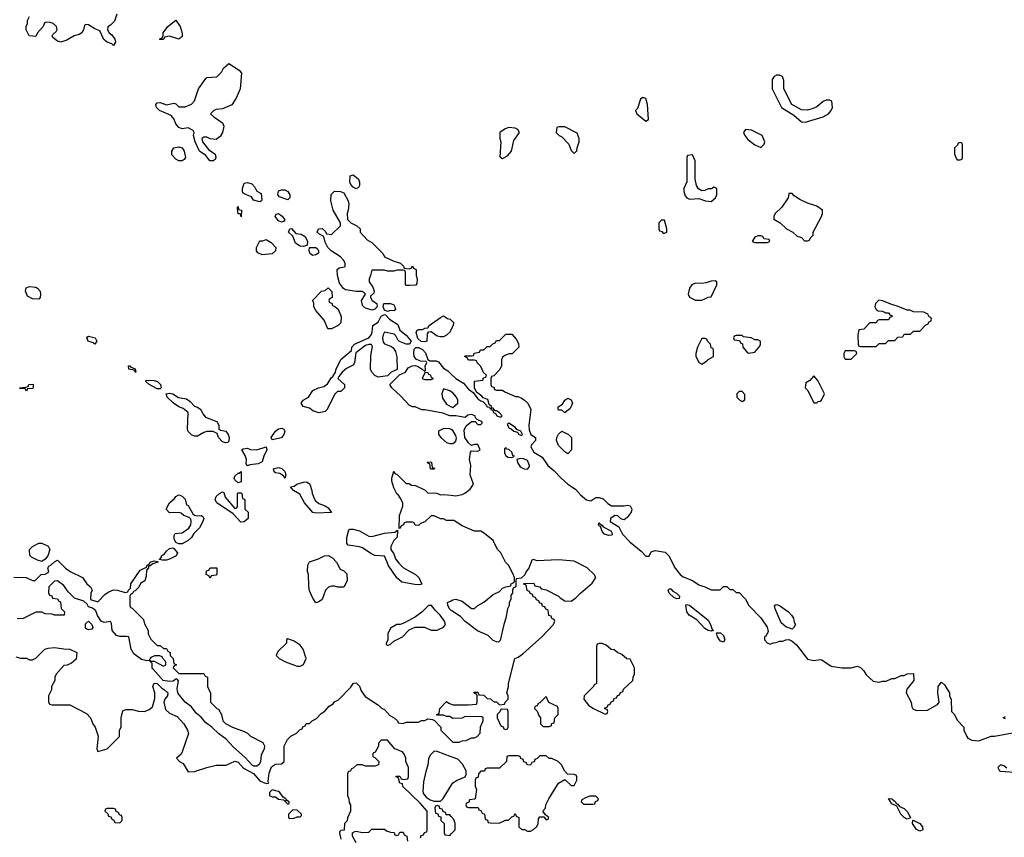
# Model space of a CAD drawing. Header units: inches. Extents: x 2701622 to 2964296, y 496201 to 720542.
# Tile 137 of 256: x 2777227 to 2783554, y 673842 to 679094. Entities that reach past the tile are written whole.
import ezdxf

# ---------------------------------------------------------------- set-up
doc = ezdxf.new("R2010")
doc.units = ezdxf.units.IN
doc.header["$MEASUREMENT"] = 0
doc.layers.add('C7677', color=7, linetype='Continuous')
doc.layers.add('C7687', color=7, linetype='Continuous')

msp = doc.modelspace()

# ---------------------------------------------------------------- linework, layer by layer
at = {"layer": 'C7677', "color": 4}
for points, elevation in [([(2777851.3, 679130), (2777835.3, 679084.7), (2777810, 679058), (2777792.7, 679047.3), (2777792, 679030), (2777802, 679010), (2777818, 678998), (2777838, 678970), (2777842, 678950), (2777830, 678929), (2777819, 678939), (2777789.5, 678949.5), (2777766.8, 678966.8), (2777742, 679022), (2777710, 679035.3), (2777670, 679061.2), (2777650, 679064), (2777642.5, 679057.5), (2777638, 679030), (2777627.3, 679010), (2777610, 678999.6), (2777576, 678990), (2777530, 678962), (2777490.7, 678949.3), (2777470, 678955.3), (2777440.2, 678980.2), (2777435.3, 678990), (2777440.2, 678999.8), (2777462, 679018), (2777468.4, 679031.6), (2777464, 679050), (2777442, 679070), (2777423.5, 679076.5), (2777401, 679079), (2777385.4, 679074.6), (2777378, 679050), (2777342, 679010), (2777330, 678986), (2777288, 678990), (2777268, 679030), (2777268, 679050), (2777278, 679070), (2777278, 679090), (2777290, 679114)], 8), ([(2780000, 677106), (2779992, 677090), (2779970, 677068), (2779950, 677058), (2779930, 677058), (2779910, 677062), (2779870, 677088), (2779852.7, 677087.3), (2779844.7, 677075.3), (2779842, 677030), (2779830, 677024), (2779806.3, 677026.3), (2779786.3, 677046.3), (2779775.3, 677084.7), (2779781.2, 677098.8), (2779790, 677104.7), (2779815.3, 677104.7), (2779830, 677112), (2779850, 677114), (2779858, 677130), (2779930, 677182), (2779949.1, 677190.9), (2779974.8, 677174.8), (2779994, 677170), (2780000, 677164)], 8), ([(2780000, 676549.1), (2779990, 676549.2), (2779945.6, 676565.6), (2779830, 676588), (2779810, 676588), (2779767.3, 676607.3), (2779750, 676608), (2779730, 676618), (2779676.5, 676676.5), (2779618, 676730), (2779606, 676750), (2779667.3, 676812.7), (2779706, 676830), (2779723.1, 676856.9), (2779748.4, 676871.6), (2779770, 676872), (2779790, 676864.7), (2779812, 676852), (2779830, 676834), (2779835.3, 676844.7), (2779833.2, 676870), (2779842, 676890), (2779838, 676898), (2779801.5, 676901.5), (2779774.5, 676914.5), (2779762.7, 676930), (2779759.5, 676950), (2779762.5, 676977.5), (2779772.5, 676987.5), (2779790, 676988.2), (2779815.3, 676975.3), (2779834.7, 676954.7), (2779850.5, 676910.5), (2779863.4, 676903.4), (2779902.8, 676902.8), (2779917.3, 676897.3), (2779950, 676856.3), (2779978, 676838), (2780000, 676817)], 8), ([(2780000, 676703.2), (2779990, 676709.6), (2779950, 676722), (2779940.5, 676690), (2779943.4, 676663.4), (2779970, 676624.7), (2780000, 676607.7)], 8), ([(2780000, 676460.7), (2779990, 676465.1), (2779952.3, 676467.7), (2779917.3, 676450), (2779918, 676430), (2779932.4, 676410), (2779970, 676379), (2779990, 676371.6), (2780000, 676371.7)], 12), ([(2780000, 675877), (2779970, 675878), (2779950, 675888), (2779930, 675888), (2779890, 675906), (2779870, 675906), (2779830, 675868), (2779802, 675858), (2779790, 675846), (2779767.3, 675847.3), (2779762, 675862), (2779750, 675866), (2779710, 675866), (2779698, 675862), (2779694, 675850), (2779678, 675842), (2779672.7, 675827.3), (2779666, 675826), (2779668.4, 675908.4), (2779688.7, 675970), (2779688.4, 675988.4), (2779676.4, 676016.4), (2779660.4, 676040.4), (2779650, 676048), (2779630, 676086), (2779618, 676130), (2779618, 676150), (2779630, 676194), (2779638, 676178), (2779652.7, 676172.7), (2779710, 676114), (2779730, 676114), (2779743.6, 676103.6), (2779770, 676102), (2779831.6, 676071.6), (2779850, 676054), (2779907.3, 676052.7), (2779930, 676042), (2779950, 676044.7), (2780000, 676039.3)], 8), ([(2777190, 675514), (2777268.4, 675511.6), (2777310, 675492), (2777327.3, 675492.7), (2777366, 675530), (2777390, 675531.3), (2777410, 675542), (2777414, 675550), (2777408.7, 675570), (2777415.3, 675584.7), (2777430, 675592), (2777450, 675612), (2777470, 675622), (2777522, 675570), (2777552, 675550), (2777631.3, 675510), (2777658, 675470), (2777682, 675450), (2777692, 675430), (2777684.7, 675410), (2777682, 675370), (2777730, 675354), (2777776.4, 675403.6), (2777800.2, 675419.8), (2777829, 675431), (2777854, 675430), (2777906, 675414), (2777922, 675418), (2777926, 675430), (2777938, 675442), (2777942, 675470), (2778002, 675558), (2778042, 675578), (2778046, 675590), (2778062, 675598), (2778066, 675610), (2778090, 675618), (2778114, 675614), (2778114, 675610), (2778082, 675598), (2778066, 675586), (2778054, 675586), (2778054, 675574), (2778042, 675558), (2778039.8, 675520.2), (2778030.9, 675489.1), (2778005.4, 675474.6), (2777990, 675446), (2777970, 675426), (2777958, 675422), (2777952.7, 675407.3), (2777938, 675402), (2777934, 675390), (2777934, 675330), (2777938, 675318), (2777950, 675314), (2778022, 675242), (2778030, 675214), (2778052, 675170), (2778052, 675150), (2778070, 675114), (2778110, 675074), (2778130, 675074), (2778150, 675054), (2778170, 675054), (2778178, 675038), (2778194, 675030), (2778194, 675010), (2778214, 674990), (2778218, 674958), (2778234, 674950), (2778218, 674942), (2778214, 674930), (2778250, 674894), (2778410, 674894), (2778418, 674878), (2778434, 674870), (2778434, 674810), (2778452.7, 674767.3), (2778454, 674710), (2778494, 674670), (2778504.7, 674664.7), (2778524.7, 674630), (2778532, 674590), (2778550, 674572), (2778594, 674550), (2778670, 674522), (2778690.9, 674510.9), (2778710, 674492), (2778790, 674451.3), (2778801, 674430), (2778798, 674410), (2778778, 674370), (2778774.8, 674330), (2778766.8, 674310), (2778750, 674298), (2778730, 674299.3), (2778723.9, 674303.9), (2778675.1, 674355.1), (2778600.5, 674420.5), (2778553.1, 674473.1), (2778505.6, 674505.6), (2778461.2, 674550), (2778420.5, 674580.5), (2778393.3, 674613.3), (2778360.1, 674640.1), (2778330, 674679.3), (2778289.5, 674709.5), (2778246, 674766), (2778240.2, 674780.2), (2778238, 674798), (2778247.3, 674847.3), (2778238, 674858), (2778230, 674858), (2778214, 674846), (2778190, 674842), (2778149.3, 674849.3), (2778083.2, 674923.2), (2778079, 674930), (2778078, 674958), (2778058, 674978), (2778044.7, 674975.3), (2778010, 674984), (2777961.3, 675021.3), (2777943.7, 675050), (2777928.9, 675128.9), (2777912.7, 675132.7), (2777870, 675131.8), (2777850, 675138), (2777822, 675170), (2777816, 675216), (2777810, 675228), (2777770, 675222.7), (2777749.5, 675229.5), (2777726.6, 675266.6), (2777716.5, 675296.5), (2777694.6, 675314.6), (2777670, 675322), (2777659.5, 675339.5), (2777638.4, 675358.4), (2777578.9, 675378.9), (2777539.3, 675419.3), (2777510, 675459), (2777470, 675489), (2777450, 675488), (2777414, 675450), (2777412.7, 675412.7), (2777418, 675398), (2777432.7, 675392.7), (2777438, 675378), (2777470, 675374), (2777478, 675358), (2777490, 675354), (2777492.7, 675312.7), (2777514, 675290), (2777512, 675268), (2777450, 675268), (2777436.4, 675276.4), (2777390, 675278), (2777370, 675288), (2777330, 675288), (2777250, 675248), (2777210, 675246)], 8), ([(2780000, 675299.8), (2779990, 675306.6), (2779977.2, 675330), (2779975.3, 675350), (2780000, 675362)], 8), ([(2777202, 675002), (2777232.7, 674992.7), (2777270, 674992), (2777290, 674982), (2777310, 674982), (2777330, 674992), (2777388, 675050), (2777410, 675058), (2777450, 675062), (2777510, 675052), (2777548.4, 675051.6), (2777594, 675030), (2777590, 674986), (2777559.6, 674960.4), (2777531.6, 674948.4), (2777510, 674946), (2777462, 674890), (2777452, 674870), (2777452, 674850), (2777432, 674810), (2777432, 674790), (2777412, 674750), (2777412.7, 674712.7), (2777418, 674698), (2777432.7, 674692.7), (2777550, 674694), (2777656.9, 674636.9), (2777682, 674610), (2777698, 674570), (2777711.3, 674550), (2777731.1, 674491.1), (2777722, 674410), (2777730, 674394), (2777790, 674411.3), (2777868, 674490), (2777868, 674530), (2777878, 674550), (2777878, 674610), (2777890, 674654), (2777910, 674662), (2777950, 674662), (2777990, 674651.3), (2778030, 674651), (2778058, 674662), (2778079.3, 674680.7), (2778094.6, 674734.6), (2778095.3, 674770), (2778082, 674810), (2778090, 674832), (2778110.9, 674830.9), (2778139.8, 674799.8), (2778158, 674790), (2778178, 674770), (2778176, 674750), (2778158.8, 674730), (2778154, 674710), (2778163.4, 674663.4), (2778190, 674638.8), (2778238.8, 674618.8), (2778282, 674570), (2778304.7, 674530), (2778311.1, 674508.9), (2778272, 674390), (2778263.6, 674376.4), (2778234, 674350), (2778254, 674330), (2778276.9, 674316.9), (2778310, 674262), (2778350, 674264.7), (2778429.1, 674290.9), (2778490, 674304.7), (2778554.6, 674305.4), (2778610, 674331.3), (2778630, 674324.7), (2778665.5, 674285.5), (2778730, 674251), (2778770, 674204.9), (2778810, 674186.8), (2778826, 674190), (2778823.1, 674203.1), (2778830, 674254), (2778844.7, 674295.3), (2778870, 674312), (2778910, 674314), (2778926, 674330), (2778927.3, 674427.3), (2778948, 674470), (2778969.1, 674490.9), (2779006, 674510), (2779030, 674534), (2779042, 674538), (2779047.3, 674552.7), (2779062, 674558), (2779067.3, 674572.7), (2779090, 674574), (2779106, 674590), (2779134.6, 674605.4), (2779163.1, 674636.9), (2779188.4, 674651.6), (2779216.4, 674683.6), (2779240.4, 674699.6), (2779250, 674712), (2779274.6, 674725.4), (2779354.6, 674805.4), (2779372.7, 674832.7), (2779390, 674834), (2779410, 674812), (2779422, 674782), (2779447.1, 674747.1), (2779532, 674690), (2779551.1, 674671.1), (2779570, 674662), (2779605.4, 674625.4), (2779634, 674610), (2779654, 674590), (2779658, 674578), (2779690, 674574), (2779710, 674582), (2779790, 674582), (2779808.4, 674591.6), (2779830, 674592), (2779850, 674602), (2779879.6, 674599.6), (2779892.7, 674592.7), (2779934, 674550), (2779934, 674530), (2780000, 674464)], 8), ([(2780000, 674612), (2779990, 674618), (2779970, 674618), (2779950, 674626), (2779910, 674626), (2779906, 674630), (2779922, 674638), (2779926, 674670), (2779970, 674714), (2779983.6, 674703.6), (2780000, 674697.4)], 8), ([(2779802, 673838), (2779807.3, 673852.7), (2779822, 673858), (2779827.3, 673872.7), (2779842, 673878), (2779846, 673890), (2779846, 674010), (2779800.4, 674060.4), (2779688.9, 674168.9), (2779686, 674186), (2779668.9, 674188.9), (2779662, 674222), (2779646, 674230), (2779646, 674234), (2779670, 674234), (2779678, 674218), (2779690, 674214), (2779722, 674218), (2779726, 674230), (2779726, 674290), (2779708, 674330), (2779708, 674350), (2779696.4, 674376.4), (2779686, 674390), (2779638, 674410), (2779590, 674466), (2779550, 674466), (2779532.7, 674447.3), (2779531.6, 674428.4), (2779511.6, 674388.4), (2779498, 674382), (2779494, 674370), (2779498, 674358), (2779510, 674354), (2779534, 674330), (2779532.7, 674307.3), (2779510, 674298), (2779450, 674298), (2779430, 674308), (2779392.7, 674307.3), (2779370, 674286), (2779358, 674282), (2779352, 674268), (2779338, 674262), (2779334, 674250), (2779334, 674110), (2779342, 674090), (2779343.6, 674063.6), (2779352, 674050), (2779352, 674010), (2779332.7, 673967.3), (2779331.6, 673948.4), (2779314, 673930), (2779312.7, 673887.3), (2779290, 673886), (2779282, 673878), (2779282, 673870), (2779291, 673830)], 8), ([(2780000, 674359.4), (2779910, 674394), (2779890, 674395.3), (2779864.7, 674370), (2779854.4, 674345.6), (2779850, 674306), (2779836, 674264), (2779822, 674198), (2779816.9, 674136.9), (2779821, 674121), (2779839.6, 674099.6), (2779863.6, 674083.6), (2779890, 674074), (2779930, 674074), (2779948.4, 674091.6), (2780000, 674174.9)], 8), ([(2780000, 673974.8), (2779990, 673986), (2779967.3, 673987.3), (2779962, 674002), (2779947.3, 674007.3), (2779942, 674022), (2779927.3, 674027.3), (2779922, 674042), (2779910, 674046), (2779898, 674042), (2779894, 674030), (2779898, 673998), (2779912.7, 673992.7), (2779918, 673978), (2779932.7, 673972.7), (2779934, 673950), (2779954, 673930), (2779954, 673870), (2779958, 673858), (2779990, 673854), (2780000, 673864)], 8), ([(2779390, 673806), (2779366, 673850), (2779366, 673870), (2779380.4, 673879.6), (2779390, 673882), (2779430, 673872), (2779470, 673874), (2779490, 673894), (2779570, 673894), (2779583.6, 673883.6), (2779610, 673874), (2779632.7, 673872.7), (2779638, 673858), (2779650, 673854), (2779662, 673858), (2779670, 673874), (2779690, 673874), (2779698, 673858), (2779714, 673850), (2779718, 673818)], 8)]:
    msp.add_lwpolyline(points, dxfattribs=dict(at, elevation=elevation))
for points, elevation in [([(2778250, 678968.7), (2778190, 678988), (2778158, 678982), (2778150, 678966), (2778130, 678966), (2778126, 678970), (2778142, 678978), (2778148, 678992), (2778148.7, 679010), (2778179, 679050), (2778230, 679092), (2778258, 679050), (2778271.6, 679008.4), (2778270, 678986)], 8), ([(2778490, 678324), (2778450, 678329.2), (2778430, 678339), (2778410, 678339), (2778398, 678330), (2778401, 678310), (2778440.9, 678260.9), (2778484, 678230), (2778487.3, 678210), (2778483.5, 678196.5), (2778470, 678187), (2778448, 678188), (2778422.4, 678222.4), (2778382, 678250), (2778354, 678310), (2778344, 678350), (2778348.7, 678370), (2778342, 678382), (2778310, 678399), (2778270, 678393.2), (2778250, 678402.7), (2778230, 678425.2), (2778217, 678457), (2778199.5, 678479.5), (2778125.2, 678510), (2778106, 678530), (2778100.9, 678550), (2778110, 678559.1), (2778130, 678561.6), (2778170, 678547.3), (2778218, 678558), (2778230, 678554), (2778250, 678534), (2778290, 678534), (2778330, 678552), (2778350, 678574), (2778375.3, 678650), (2778423.1, 678716.9), (2778430, 678722), (2778493.6, 678726.4), (2778523.1, 678756.9), (2778536.4, 678783.6), (2778570, 678812), (2778638, 678770), (2778652, 678750), (2778644.7, 678650), (2778618, 678590), (2778590, 678548), (2778530, 678522), (2778490, 678518), (2778474, 678510), (2778454, 678490), (2778474, 678470), (2778530, 678432), (2778538, 678410), (2778531, 678370), (2778515.5, 678344.5)], 8), ([(2778250, 678188), (2778230, 678198), (2778205.2, 678225.2), (2778204, 678250), (2778218, 678270), (2778250, 678278), (2778270, 678271.3), (2778284.7, 678250), (2778292, 678210), (2778283.6, 678196.4), (2778270, 678188)], 8), ([(2779390, 678008), (2779370, 678018), (2779354.6, 678034.6), (2779348.9, 678051.1), (2779350, 678092), (2779370, 678098), (2779404.7, 678070), (2779411.1, 678051.1), (2779411.3, 678030), (2779403.6, 678016.4)], 8), ([(2778770, 677923.7), (2778730, 677934), (2778716.6, 677956.6), (2778673, 677973), (2778661.7, 677981.7), (2778657.6, 677990), (2778658, 678010), (2778670, 678044), (2778690, 678048), (2778719.3, 678039.3), (2778737.3, 678017.3), (2778750, 677992), (2778778, 677978), (2778782.8, 677937.2), (2778781, 677930)], 8), ([(2778950, 677938), (2778896.4, 677956.4), (2778886, 677970), (2778890, 677994), (2778910, 678002), (2778930, 678002), (2778950.8, 677990.8), (2778962, 677970), (2778962, 677950)], 8), ([(2779730, 677494), (2779742, 677498), (2779750, 677512), (2779758, 677498), (2779774, 677490), (2779774, 677450), (2779782, 677430), (2779779.6, 677400.4), (2779771.6, 677388.4), (2779730, 677386), (2779710, 677386), (2779706, 677390), (2779706, 677470), (2779702, 677482), (2779690, 677486), (2779650, 677486), (2779630, 677478), (2779590, 677478), (2779570, 677486), (2779490, 677486), (2779482, 677450), (2779472, 677430), (2779472, 677410), (2779495.3, 677375.3), (2779504.7, 677350), (2779502, 677338), (2779482, 677318), (2779482, 677310), (2779492, 677290), (2779522, 677270), (2779524.7, 677250), (2779510, 677235.3), (2779490, 677229.2), (2779443.7, 677243.7), (2779430, 677258), (2779423.7, 677290), (2779448, 677330), (2779440.4, 677340.4), (2779428.4, 677348.4), (2779390.9, 677349.1), (2779319.5, 677359.5), (2779307.3, 677367.3), (2779282, 677402), (2779269.2, 677450.8), (2779266, 677490), (2779280.4, 677499.6), (2779314, 677506), (2779318, 677510), (2779318, 677530), (2779308, 677550), (2779288, 677570), (2779229.4, 677609.4), (2779208, 677630), (2779190, 677666), (2779182, 677702), (2779150, 677718), (2779138, 677730), (2779146, 677750), (2779170, 677752), (2779192.7, 677732.7), (2779198, 677718), (2779230, 677714), (2779288, 677770), (2779288, 677790), (2779242, 677870), (2779225.2, 677930), (2779229.3, 677970.7), (2779250, 677992), (2779288.4, 677991.6), (2779310, 677982), (2779338, 677930), (2779342, 677910), (2779338, 677870), (2779331.3, 677850), (2779334, 677810), (2779354, 677790), (2779394, 677770), (2779414, 677750), (2779414, 677730), (2779459.6, 677679.6), (2779490, 677662), (2779562, 677590), (2779571.3, 677571.3), (2779630, 677542), (2779674, 677530), (2779694, 677510), (2779698, 677498)], 8), ([(2778650, 677828.7), (2778646, 677846), (2778634, 677846), (2778628, 677852), (2778626, 677890), (2778630, 677894), (2778634, 677874), (2778651.3, 677870)], 8), ([(2778910, 677793.2), (2778890, 677802.9), (2778869.6, 677830), (2778874.6, 677845.4), (2778891, 677850), (2778912.7, 677832.7), (2778930, 677808), (2778922, 677798)], 8), ([(2779050, 677637.6), (2779030, 677639.7), (2778999.1, 677659.1), (2778982.7, 677702.7), (2778954, 677730), (2778962, 677750), (2778973, 677753), (2779001.6, 677721.6), (2779036.2, 677716.2), (2779062, 677702), (2779077.1, 677670), (2779074.8, 677645.2), (2779070, 677644)], 8), ([(2778784, 677584), (2778756.4, 677596.4), (2778748, 677610), (2778748, 677630), (2778770, 677674), (2778790, 677674), (2778810, 677682), (2778843.6, 677663.6), (2778872, 677630), (2778871.3, 677610), (2778850, 677589.2)], 8), ([(2779110, 677579.5), (2779093.2, 677590), (2779086, 677610), (2779088.7, 677631.3), (2779130, 677630.7), (2779141.4, 677621.4), (2779147.3, 677610), (2779146.4, 677593.6), (2779130, 677582.7)], 8), ([(2777350, 677298), (2777310, 677301.2), (2777277.2, 677317.2), (2777264, 677350), (2777268.7, 677371.3), (2777290, 677381), (2777330, 677376), (2777342, 677370), (2777358, 677350), (2777361, 677330), (2777358, 677310)], 8), ([(2779207.3, 677107.3), (2779183.1, 677163.1), (2779130, 677226), (2779118, 677250), (2779116.4, 677276.4), (2779108, 677290), (2779166, 677350), (2779190, 677354), (2779210, 677372), (2779232.7, 677347.3), (2779234, 677310), (2779218, 677302), (2779214, 677290), (2779218, 677278), (2779232.7, 677272.7), (2779238, 677258), (2779252.7, 677252.7), (2779274, 677234), (2779291.6, 677188.4), (2779290, 677146), (2779274, 677130), (2779230, 677108)], 8), ([(2779630, 677224), (2779610, 677225.2), (2779590, 677219), (2779570, 677228), (2779562, 677250), (2779566, 677270), (2779610, 677272), (2779630, 677262), (2779638, 677250), (2779642, 677230)], 8), ([(2779709.6, 677009.6), (2779667, 677027), (2779657, 677037), (2779644.1, 677064.1), (2779633.3, 677073.3), (2779570, 677086), (2779562, 677070), (2779558, 677050), (2779562, 677022), (2779571.3, 677011.3), (2779615.3, 676995.3), (2779626.4, 676986.4), (2779642, 676962), (2779651.1, 676928.9), (2779652.7, 676847.3), (2779614, 676830), (2779590, 676806), (2779530, 676798), (2779510, 676808), (2779489.1, 676829.1), (2779482, 676850), (2779483.2, 676936.8), (2779494.6, 676994.6), (2779488, 677008), (2779470, 677008.7), (2779450, 677002), (2779386, 676954), (2779378.8, 676890), (2779370, 676875.3), (2779327.5, 676852.5), (2779298, 676830), (2779278, 676802), (2779272, 676790), (2779314, 676750), (2779314, 676730), (2779290, 676706), (2779270, 676706), (2779250, 676686), (2779202, 676590), (2779190, 676578), (2779150, 676569), (2779110, 676582), (2779090, 676598), (2779049.1, 676609.1), (2779035.3, 676630), (2779049.3, 676650.7), (2779082, 676670), (2779110, 676711.3), (2779148, 676730), (2779182, 676738), (2779205.6, 676754.4), (2779230, 676796), (2779238.6, 676801.4), (2779254.6, 676825.4), (2779260.9, 676850), (2779289.5, 676910.5), (2779358, 676970), (2779362, 676990), (2779378, 677010), (2779470, 677051), (2779487.2, 677072.8), (2779492.1, 677087.9), (2779495.3, 677130), (2779530, 677151.3), (2779549.4, 677190.6), (2779570, 677201), (2779577.3, 677197.3), (2779604, 677170), (2779655.8, 677135.8), (2779670, 677100.7), (2779710, 677068.2), (2779742.8, 677030), (2779732, 677010)], 8), ([(2777710, 677009), (2777699, 677019), (2777668, 677030), (2777658, 677050), (2777662, 677058), (2777670, 677062), (2777711.3, 677050), (2777722, 677030)], 8), ([(2777970, 676829), (2777962, 676842), (2777928, 676850), (2777926, 676870), (2777934, 676870), (2777942, 676862), (2777970, 676851.3), (2777974, 676830)], 8), ([(2779850, 676828), (2779830, 676826), (2779814, 676790), (2779830, 676782), (2779870, 676782), (2779886, 676790), (2779874, 676794), (2779868, 676810), (2779856, 676816)], 8), ([(2778130, 676722), (2778110, 676722.7), (2778058, 676750), (2778038, 676770), (2778040.4, 676779.6), (2778090, 676777.3), (2778112, 676770), (2778131, 676750), (2778136, 676730)], 8), ([(2777270, 676708), (2777262, 676722), (2777230, 676726), (2777226, 676730), (2777267.3, 676732.7), (2777282, 676738), (2777286, 676750), (2777312.7, 676752.7), (2777314, 676730), (2777310, 676726), (2777278, 676722)], 8), ([(2778550, 676375.3), (2778530, 676382), (2778504, 676410), (2778495.3, 676435.3), (2778470, 676448.7), (2778430, 676448.7), (2778410, 676442), (2778370, 676418), (2778350, 676418), (2778330, 676428), (2778309.1, 676449.1), (2778304.7, 676464.7), (2778309, 676570), (2778276.6, 676596.6), (2778250, 676606.6), (2778215.3, 676630), (2778175.3, 676670), (2778168.7, 676691.3), (2778190, 676696), (2778210, 676691), (2778247.3, 676667.3), (2778298, 676658), (2778322, 676642), (2778350, 676611.3), (2778370, 676606), (2778390, 676590.8), (2778402.8, 676562.8), (2778420.3, 676540.3), (2778492.7, 676512.7), (2778506, 676490), (2778506, 676466), (2778516.9, 676456.9), (2778551, 676450), (2778566.8, 676430), (2778574, 676410), (2778570, 676386), (2778562, 676378)], 8), ([(2778850, 676395.3), (2778842.7, 676410), (2778870, 676451), (2778890, 676466), (2778911.1, 676471.1), (2778924.7, 676464.7), (2778931, 676450), (2778924.7, 676430), (2778910, 676409)], 8), ([(2778690, 676228), (2778682, 676242), (2778684, 676270), (2778675.5, 676295.5), (2778655.3, 676330), (2778662, 676338), (2778690, 676340.7), (2778710, 676333.4), (2778750, 676330.6), (2778811.3, 676351.3), (2778814, 676330), (2778796, 676290), (2778786, 676254), (2778758.5, 676241.5), (2778705.4, 676234.6)], 8), ([(2779870, 676206), (2779866, 676210), (2779862, 676242), (2779850, 676246), (2779847.3, 676252.7), (2779870, 676254), (2779874, 676250), (2779878, 676218), (2779892.7, 676212.7), (2779890, 676206)], 8), ([(2778630, 676118), (2778610, 676138), (2778605.2, 676150), (2778610, 676162), (2778630, 676182), (2778638, 676182), (2778650, 676192), (2778650, 676126)], 8), ([(2778930, 676146), (2778923.1, 676163.1), (2778899, 676179), (2778870, 676184), (2778862, 676190), (2778858, 676210), (2778890, 676218), (2778911.1, 676211.1), (2778930, 676192), (2778938, 676170)], 8), ([(2779130, 675924), (2779110, 675928.7), (2779057.2, 675990), (2779026, 676046), (2778986, 676070), (2778966, 676094), (2778990, 676098), (2779008, 676110), (2779050, 676122.8), (2779070, 676124.7), (2779079.8, 676119.8), (2779092, 676110), (2779104.7, 676070), (2779106, 676050), (2779125.8, 676005.8), (2779150, 675986), (2779190.7, 675970.7), (2779210, 675958), (2779230, 675928.7)], 8), ([(2778610, 675954), (2778622, 675958), (2778626, 675970), (2778626, 676050), (2778630, 676054), (2778650, 676054), (2778654, 676050), (2778658, 676018), (2778670, 676014), (2778672.7, 676007.3), (2778674, 675950), (2778694, 675930), (2778694, 675890), (2778670, 675868), (2778647.3, 675867.3), (2778599, 675919), (2778494, 675990), (2778482.7, 676010), (2778490, 676031), (2778510, 676051), (2778530, 676062), (2778538, 676058), (2778546.4, 676026.4)], 8), ([(2778366.4, 675906.4), (2778394, 675910), (2778403.6, 675903.6), (2778410.8, 675890), (2778404.7, 675870), (2778382, 675830), (2778345.4, 675794.6), (2778331.1, 675768.9), (2778310, 675748), (2778270, 675728), (2778250, 675728), (2778230, 675735.3), (2778220.1, 675760.1), (2778220.1, 675779.9), (2778226.8, 675793.2), (2778270, 675797.3), (2778313.2, 675826.8), (2778326.6, 675850), (2778329.3, 675870), (2778325.6, 675885.6), (2778316.5, 675896.5), (2778282, 675910), (2778264.7, 675924.7), (2778250, 675929), (2778190, 675926), (2778168, 675950), (2778188.9, 675991.1), (2778222, 676018), (2778230, 676031.3), (2778250, 676042), (2778270, 676034), (2778290, 676014), (2778298, 675978), (2778310, 675974), (2778339.8, 675919.8), (2778350, 675911)], 8), ([(2779490, 675774.8), (2779570, 675794.8), (2779638, 675802), (2779654, 675814), (2779652, 675770), (2779631.6, 675748.4), (2779618, 675722), (2779612, 675710), (2779612, 675690), (2779630, 675662), (2779642.8, 675630), (2779662.8, 675602.8), (2779694, 675574), (2779770.8, 675530), (2779790.7, 675510), (2779810, 675468), (2779796, 675464), (2779765.6, 675465.6), (2779682, 675482), (2779650, 675508), (2779594, 675590), (2779589.2, 675610), (2779570, 675648), (2779510, 675653.2), (2779484.1, 675664.1), (2779430, 675702), (2779410, 675708.7), (2779338, 675718), (2779328, 675730), (2779328.4, 675768.4), (2779342, 675818), (2779350, 675822), (2779370, 675821), (2779410, 675810.8), (2779470, 675776)], 8), ([(2777370, 675614), (2777341.5, 675621.5), (2777302, 675642), (2777292.9, 675652.9), (2777289.2, 675690.8), (2777308.7, 675710), (2777350, 675730.8), (2777370, 675731), (2777410, 675711.3), (2777421, 675690), (2777406.8, 675650), (2777390, 675628)], 8), ([(2778142, 675622), (2778126, 675626), (2778126, 675630), (2778129.1, 675630.9), (2778138, 675642), (2778139, 675650), (2778156.9, 675663.1), (2778170, 675680.7), (2778190, 675697.3), (2778210, 675701), (2778218, 675698), (2778242, 675670), (2778232, 675650), (2778190, 675628), (2778170, 675622)], 8), ([(2779310, 675448), (2779271.6, 675448.4), (2779250, 675455.3), (2779230, 675455.3), (2779211.1, 675448.9), (2779191.1, 675428.9), (2779170.5, 675369.5), (2779150, 675355.3), (2779130, 675348.7), (2779110, 675378), (2779090, 675426), (2779084.7, 675455.3), (2779082, 675530), (2779075.3, 675550), (2779078, 675590), (2779089, 675611), (2779146, 675630), (2779186, 675650), (2779210, 675652), (2779236.9, 675636.9), (2779262, 675610), (2779285.4, 675565.4), (2779310, 675554), (2779330, 675534), (2779331.1, 675488.9)], 8), ([(2778450, 675506), (2778442, 675522), (2778426, 675530), (2778427.3, 675552.7), (2778442, 675558), (2778450, 675574), (2778492.7, 675572.7), (2778494, 675530), (2778490, 675526), (2778458, 675522)], 8), ([(2779872, 675332), (2779854, 675330), (2779811.1, 675288.9), (2779770, 675258), (2779699.6, 675220.4), (2779671.6, 675208.4), (2779650, 675208), (2779610, 675186), (2779592, 675150), (2779592, 675108), (2779582, 675090), (2779582, 675082), (2779590, 675074), (2779610, 675082), (2779630, 675102), (2779686, 675130), (2779730, 675174), (2779768.4, 675191.6), (2779827.3, 675192.7), (2779870, 675172), (2779910, 675172), (2779950, 675192), (2779962, 675210), (2779957.2, 675230), (2779929, 675270), (2779898, 675298)], 12), ([(2777670, 675175.3), (2777658, 675178), (2777650, 675186), (2777650, 675214), (2777668.7, 675231.3), (2777691.3, 675210), (2777698, 675190), (2777690, 675178)], 8), ([(2778950, 675118), (2778942, 675110), (2778942, 675090), (2778885.4, 675034.6), (2778874, 675010), (2778894, 674990), (2778934, 674970), (2779010, 674942), (2779030, 674942), (2779050, 674952), (2779068.7, 674990), (2779048.7, 675050), (2779030, 675075.3), (2778990, 675102)], 12), ([(2778127.3, 675007.3), (2778092.7, 675007.3), (2778070, 674998), (2778064.7, 674990), (2778062, 674982), (2778070, 674974), (2778090, 674974), (2778150, 674942), (2778166, 674950), (2778166, 674970), (2778146, 674990), (2778142, 675002)], 8), ([(2778850, 674148), (2778832, 674130), (2778832, 674110), (2778850, 674101), (2778870, 674101), (2778890, 674086.8), (2778922, 674082), (2778930, 674074), (2778938, 674078), (2778934, 674070), (2778950, 674054), (2778958, 674062), (2778958, 674070), (2778940.4, 674080.4), (2778938, 674090), (2778920.2, 674100.2), (2778899, 674130), (2778890, 674136)], 8), ([(2777830, 674026), (2777790, 674026), (2777778, 674022), (2777774, 674010), (2777792.7, 673992.7), (2777798, 673978), (2777812.7, 673972.7), (2777818, 673958), (2777832.7, 673952.7), (2777838, 673938), (2777870, 673934), (2777886, 673950), (2777886, 673970), (2777882, 673982), (2777867.3, 673987.3), (2777862, 674002), (2777847.3, 674007.3), (2777842, 674022)], 8), ([(2778982, 674018), (2778954, 673990), (2778954, 673970), (2778962, 673962), (2778990, 673964.7), (2779010, 673974), (2779030, 673974), (2779038, 673982), (2779038, 673990), (2779010, 674015.3)], 8)]:
    msp.add_lwpolyline(points, close=True, dxfattribs=dict(at, elevation=elevation))
at = {"layer": 'C7687', "color": 4}
for points, elevation in [([(2782110, 678738), (2782090, 678738), (2782074, 678730), (2782062, 678710), (2782062, 678650), (2782122, 678530), (2782201, 678481), (2782250, 678438), (2782276.9, 678436.9), (2782310, 678446), (2782390, 678470.8), (2782424, 678490), (2782441.2, 678510), (2782448.7, 678530), (2782446, 678570), (2782430, 678578), (2782410, 678578), (2782390, 678568), (2782350, 678535.3), (2782318, 678522), (2782290, 678514), (2782250, 678515.3), (2782188.4, 678548.4), (2782138, 678650), (2782136.4, 678703.6), (2782128.4, 678728.4)], 12), ([(2781230, 678594), (2781216, 678584), (2781196.3, 678523.7), (2781184.7, 678510), (2781192, 678490), (2781250, 678442), (2781268, 678452), (2781260.9, 678550), (2781250, 678588)], 12), ([(2780370, 678402), (2780347.1, 678392.9), (2780312, 678370), (2780311.3, 678330), (2780318, 678310), (2780312.7, 678212.7), (2780330, 678202), (2780360.4, 678219.6), (2780388, 678250), (2780402, 678318), (2780438, 678370), (2780428.4, 678388.4), (2780410, 678398)], 12), ([(2780730, 678406), (2780690, 678406), (2780678, 678402), (2780674, 678370), (2780694, 678350), (2780710, 678342), (2780754.8, 678294.8), (2780770, 678254), (2780790, 678234), (2780807.3, 678252.7), (2780808, 678270), (2780822, 678310), (2780822, 678330), (2780810, 678366)], 12), ([(2781890, 678388), (2781878, 678370), (2781886, 678350), (2781905.2, 678325.2), (2781950, 678291.3), (2781990, 678274), (2782010, 678294), (2782015.3, 678310), (2781998, 678350), (2781930, 678384)], 12), ([(2783270, 678306), (2783258, 678302), (2783252.7, 678287.3), (2783234, 678270), (2783234, 678230), (2783242, 678210), (2783250, 678194), (2783270, 678194), (2783282, 678198), (2783286, 678210), (2783286, 678290), (2783282, 678302)], 12), ([(2781550, 678226), (2781518, 678222), (2781514, 678210), (2781512.7, 678052.7), (2781494, 678010), (2781494, 677990), (2781503.6, 677963.6), (2781514, 677950), (2781530, 677942), (2781590, 677944.7), (2781634, 677930), (2781670, 677926.8), (2781698, 677950), (2781706, 677970), (2781706, 678010), (2781690, 678018), (2781672, 678008), (2781650, 678008), (2781630, 677998), (2781610, 677995.3), (2781588.7, 678008.7), (2781575.3, 678030), (2781568, 678070), (2781567.3, 678187.3)], 12), ([(2782190, 677978), (2782170, 677978), (2782164.7, 677950), (2782124.7, 677890), (2782082, 677850), (2782072, 677830), (2782072.7, 677812.7), (2782114, 677790), (2782154, 677750), (2782194, 677730), (2782223.6, 677703.6), (2782250, 677694), (2782270, 677674), (2782290, 677674), (2782302, 677678), (2782306, 677690), (2782326, 677710), (2782326, 677730), (2782378, 677830), (2782386, 677850), (2782386, 677870), (2782350, 677895.3), (2782290, 677915.3), (2782240.2, 677940.2), (2782203.1, 677963.1)], 12), ([(2781370, 677806), (2781350, 677806), (2781334, 677790), (2781334, 677750), (2781338, 677738), (2781352.7, 677732.7), (2781362, 677722), (2781370, 677722), (2781386, 677730), (2781386, 677750)], 12), ([(2781990, 677706), (2781970, 677706), (2781950, 677698), (2781934, 677670), (2781950, 677662), (2782030, 677662), (2782046, 677670), (2782042, 677682), (2782010, 677686), (2782002, 677702)], 12), ([(2781696.4, 677416.4), (2781670, 677415.3), (2781636.9, 677403.1), (2781610, 677399), (2781570, 677401.2), (2781546, 677390), (2781531, 677370), (2781522, 677330), (2781531.6, 677311.6), (2781570, 677292), (2781610, 677292), (2781630, 677302), (2781650, 677312), (2781670, 677314), (2781706, 677390), (2781706, 677410)], 12), ([(2782746.8, 677293.2), (2782726, 677270), (2782721, 677250), (2782730, 677232), (2782743.6, 677223.6), (2782770, 677222), (2782790, 677212), (2782810, 677212), (2782818, 677198), (2782830, 677194), (2782832.7, 677187.3), (2782818, 677182), (2782810, 677166), (2782750, 677166), (2782738, 677162), (2782730, 677146), (2782690, 677146), (2782650, 677106), (2782618, 677102), (2782612.7, 677067.3), (2782614, 677010), (2782618, 676998), (2782630, 676994), (2782730, 676994), (2782750, 677014), (2782790, 677014), (2782810, 677034), (2782850, 677034), (2782870, 677054), (2782902, 677058), (2782910, 677074), (2782950, 677074), (2782970, 677094), (2783010, 677094), (2783050, 677134), (2783062, 677138), (2783070, 677154), (2783082, 677158), (2783086, 677170), (2783082, 677182), (2783070, 677186), (2783062, 677202), (2783036.4, 677216.4), (2782970, 677218), (2782947.3, 677227.3), (2782928.4, 677228.4), (2782872.5, 677252.5), (2782830, 677264), (2782770, 677289)], 12), ([(2781630, 677046), (2781610, 677046), (2781582, 676990), (2781572, 676950), (2781572, 676930), (2781590, 676894), (2781610, 676882), (2781640.4, 676899.6), (2781650, 676912), (2781686, 676930), (2781686, 676970), (2781682, 676982), (2781670, 676986), (2781666, 677010), (2781646, 677030), (2781642, 677042)], 12), ([(2781870, 677066), (2781830, 677066), (2781818, 677062), (2781814, 677050), (2781818, 677038), (2781852.7, 677032.7), (2781858, 677018), (2781871.6, 677011.6), (2781874, 676990), (2781899.6, 676959.6), (2781910, 676952), (2781950, 676958), (2781982, 676998), (2781988, 677010), (2781986, 677030), (2781970, 677038), (2781950, 677038), (2781926, 677050), (2781878, 677058)], 12), ([(2782590, 676966), (2782530, 676966), (2782522, 676950), (2782522, 676930), (2782530, 676914), (2782570, 676914), (2782606, 676950), (2782602, 676962)], 12), ([(2782330, 676806), (2782303.6, 676776.4), (2782278, 676762), (2782274, 676730), (2782291.6, 676711.6), (2782330, 676634), (2782350, 676634), (2782358, 676642), (2782370, 676644.7), (2782378, 676650), (2782398, 676690), (2782356.4, 676776.4)], 12), ([(2781870, 676706), (2781850, 676706), (2781834, 676690), (2781834, 676670), (2781854, 676650), (2781870, 676642), (2781887.3, 676652.7), (2781887.3, 676687.3)], 12), ([(2780730, 676568.7), (2780710, 676586), (2780690, 676586), (2780686, 676590), (2780687.3, 676607.3), (2780714.6, 676625.4), (2780728.9, 676651.1), (2780750, 676662), (2780770, 676652), (2780778, 676630), (2780763.6, 676596.4)], 8), ([(2780370, 676502), (2780362, 676498), (2780361, 676490), (2780372, 676470), (2780385.5, 676465.5), (2780402, 676450), (2780424.7, 676444.7), (2780434, 676430), (2780447.1, 676427.1), (2780450, 676422), (2780458, 676430), (2780446, 676450), (2780422, 676462), (2780413.6, 676473.6)], 8), ([(2780750, 676306), (2780730, 676318), (2780690, 676358), (2780675.3, 676390), (2780678, 676410), (2780688.4, 676431.6), (2780710, 676452), (2780754, 676430), (2780772, 676410), (2780772, 676330)], 8), ([(2780350, 676346), (2780342, 676338), (2780342, 676310), (2780350, 676294), (2780363.6, 676283.6), (2780390, 676282), (2780406, 676290), (2780395.3, 676295.3), (2780390, 676315.3), (2780370, 676333.2), (2780355.3, 676335.3)], 8), ([(2780443.7, 676276.3), (2780422, 676270), (2780426, 676250), (2780442.8, 676222.8), (2780468.2, 676208.2), (2780490, 676207.3), (2780501.2, 676218.8), (2780502.9, 676230), (2780490, 676261.6), (2780466, 676274)], 8), ([(2780964.7, 675844.7), (2780970, 675846.8), (2780976.7, 675836.7), (2781025.5, 675810), (2781035.8, 675790), (2781030, 675782), (2781010, 675781.1), (2780983.7, 675790), (2780970, 675806), (2780958, 675838), (2780950, 675841.2), (2780945.1, 675850), (2780950, 675864.7), (2780955.2, 675855.2), (2780964.7, 675850)], 4), ([(2781450, 675374.5), (2781430, 675382), (2781400.5, 675410), (2781392.7, 675430), (2781401.7, 675438.3), (2781410, 675438.7), (2781424.2, 675424.2), (2781448, 675410), (2781465.5, 675390), (2781463.6, 675376.4)], 4), ([(2781670, 675166.9), (2781650, 675171.5), (2781630, 675183.1), (2781578.1, 675238.1), (2781529.7, 675270), (2781512.8, 675290), (2781506.2, 675333.8), (2781510, 675337.3), (2781530, 675333.7), (2781650, 675237), (2781666.3, 675210), (2781675.9, 675175.9), (2781684.7, 675170)], 4), ([(2782190, 675178), (2782150, 675194), (2782119, 675219), (2782081.2, 675310), (2782078, 675330), (2782084, 675336), (2782090, 675338), (2782110, 675330.7), (2782166.8, 675290), (2782186.8, 675270), (2782198.8, 675250), (2782203.5, 675223.5), (2782212, 675210), (2782202, 675190)], 8), ([(2781750, 675096), (2781730, 675103), (2781724.4, 675110), (2781709.7, 675130), (2781705.1, 675154.9), (2781730, 675156.5), (2781750, 675138), (2781757, 675110)], 4), ([(2780970, 675086), (2780950, 675086), (2780938, 675082), (2780934, 675070), (2780934, 674830), (2780918, 674822), (2780914, 674810), (2780854, 674750), (2780852, 674730), (2780882, 674690), (2780910, 674672), (2780990, 674634), (2781002, 674638), (2781006, 674650), (2781002, 674662), (2780987.3, 674667.3), (2780987.3, 674672.7), (2781002, 674678), (2781007.3, 674692.7), (2781022, 674698), (2781027.3, 674712.7), (2781042, 674718), (2781047.3, 674732.7), (2781062, 674738), (2781067.3, 674752.7), (2781082, 674758), (2781087.3, 674772.7), (2781102, 674778), (2781107.3, 674792.7), (2781166, 674850), (2781168, 674870), (2781178, 674890), (2781178, 674930), (2781150, 674986), (2781128.4, 674988.4), (2781096.4, 675016.4), (2781068.4, 675028.4), (2781047.3, 675047.3), (2781028.4, 675048.4), (2780996.4, 675076.4)], 8), ([(2780610, 674746), (2780570, 674706), (2780558, 674702), (2780552.7, 674687.3), (2780538, 674682), (2780534, 674670), (2780552.7, 674652.7), (2780563.6, 674623.6), (2780574, 674610), (2780574, 674570), (2780590, 674554), (2780630, 674554), (2780642, 674558), (2780647.3, 674572.7), (2780662, 674578), (2780666, 674610), (2780686, 674630), (2780686, 674670), (2780682, 674682), (2780628, 674708)], 8), ([(2780330, 674666), (2780318, 674662), (2780312.7, 674647.3), (2780294, 674630), (2780294, 674610), (2780318, 674558), (2780332.7, 674552.7), (2780338, 674538), (2780350, 674534), (2780362, 674538), (2780366, 674550), (2780366, 674650), (2780362, 674662)], 8), ([(2780610, 674366), (2780570, 674366), (2780552.7, 674347.3), (2780538, 674342), (2780532.7, 674327.3), (2780518, 674322), (2780510, 674306), (2780487.3, 674307.3), (2780482, 674322), (2780467.3, 674327.3), (2780462, 674342), (2780447.3, 674347.3), (2780442, 674362), (2780430, 674366), (2780370, 674366), (2780358, 674362), (2780354, 674330), (2780310, 674286), (2780230, 674286), (2780218, 674282), (2780212.7, 674267.3), (2780190, 674266), (2780174, 674250), (2780172.7, 674227.3), (2780158, 674222), (2780154, 674210), (2780154, 674170), (2780162, 674150), (2780154, 674090), (2780150, 674086), (2780118, 674082), (2780112.7, 674067.3), (2780098, 674062), (2780094, 674050), (2780098, 674038), (2780110, 674034), (2780172.7, 674032.7), (2780178, 674018), (2780190, 674014), (2780198, 673998), (2780214, 673990), (2780218, 673958), (2780232.7, 673952.7), (2780238, 673938), (2780250, 673934), (2780307.3, 673932.7), (2780348.4, 673951.6), (2780367.3, 673952.7), (2780390, 673974), (2780402, 673978), (2780410, 673994), (2780418, 673978), (2780434, 673970), (2780434, 673910), (2780452.7, 673892.7), (2780470, 673892), (2780490, 673882), (2780510, 673882), (2780528.9, 673891.1), (2780548.9, 673911.1), (2780558, 673930), (2780560.4, 673959.6), (2780570, 673974), (2780594, 673974), (2780610, 673954), (2780622, 673958), (2780626, 673970), (2780606, 673986), (2780588, 674010), (2780606, 674030), (2780608, 674050), (2780628, 674090), (2780688.7, 674190), (2780730, 674214), (2780770, 674174), (2780790, 674174), (2780806, 674210), (2780806, 674230), (2780802, 674242), (2780790, 674246), (2780747.3, 674247.3), (2780730, 674266), (2780708.4, 674308.4), (2780686, 674330), (2780647.3, 674347.3), (2780628.4, 674348.4)], 8), ([(2780930, 674106), (2780890, 674106), (2780863.6, 674096.4), (2780838, 674082), (2780834, 674070), (2780850, 674054), (2780910, 674054), (2780922, 674058), (2780927.3, 674072.7), (2780942, 674078), (2780946, 674090)], 8), ([(2782930, 673959.5), (2782909.8, 673969.8), (2782889.7, 673990), (2782862, 674042), (2782830, 674057.2), (2782809.3, 674090.7), (2782831, 674090), (2782854.8, 674070), (2782859.6, 674059.6), (2782870, 674054.8), (2782879.6, 674039.6), (2782910, 674026), (2782930, 674007.3), (2782951.1, 673968.9), (2782950, 673966)], 4), ([(2783010, 673881.6), (2782990, 673892.7), (2782963.7, 673930), (2782966, 673950), (2782968.9, 673951.1), (2783010.2, 673930.2), (2783027.7, 673910), (2783030, 673889)], 4)]:
    msp.add_lwpolyline(points, close=True, dxfattribs=dict(at, elevation=elevation))
for points, elevation in [([(2780000, 677164), (2780014, 677150), (2780012, 677130), (2780000, 677106)], 8), ([(2780000, 676817), (2780030, 676788.4), (2780078.7, 676758.7), (2780110, 676720.7), (2780139.9, 676699.9), (2780170, 676658.8), (2780190, 676644.9), (2780202, 676642), (2780222.8, 676622.8), (2780230, 676607.7), (2780246, 676606), (2780250, 676594), (2780258, 676598), (2780254, 676590), (2780266.4, 676586.4), (2780270, 676574), (2780274, 676574), (2780272, 676570), (2780284.5, 676564.5), (2780292, 676550), (2780319, 676541), (2780328, 676550), (2780308, 676570), (2780290, 676582), (2780282, 676582), (2780270, 676598), (2780260.4, 676600.4), (2780258, 676610), (2780243.1, 676623.1), (2780235.3, 676655.3), (2780204.7, 676664.7), (2780196.5, 676676.5), (2780161.2, 676701.2), (2780148.7, 676728.7), (2780148.9, 676771.1), (2780202, 676778), (2780207.3, 676792.7), (2780222, 676798), (2780226, 676810), (2780207.3, 676827.3), (2780190, 676866), (2780166, 676890), (2780162, 676902), (2780150, 676906), (2780110, 676906), (2780102, 676922), (2780086, 676930), (2780090, 676934), (2780130, 676934), (2780142, 676938), (2780147.3, 676952.7), (2780182, 676958), (2780187.3, 676972.7), (2780210, 676974), (2780230, 676994), (2780250, 676994), (2780267.3, 677012.7), (2780282, 677018), (2780290, 677034), (2780310, 677034), (2780350, 677074), (2780390, 677074), (2780419.6, 677039.6), (2780431.6, 677011.6), (2780434, 676990), (2780391.6, 676948.4), (2780372.7, 676947.3), (2780343.6, 676936.4), (2780330, 676926), (2780322, 676910), (2780322, 676870), (2780312.7, 676847.3), (2780272.7, 676807.3), (2780258, 676802), (2780254, 676790), (2780254, 676750), (2780258, 676738), (2780272.7, 676732.7), (2780278, 676718), (2780290, 676714), (2780330, 676714), (2780343.6, 676703.6), (2780412.7, 676672.7), (2780427.3, 676672.7), (2780450, 676664.7), (2780471.1, 676651.1), (2780492, 676630), (2780512, 676590), (2780498, 676490), (2780499.6, 676459.6), (2780512, 676430), (2780542, 676410), (2780542, 676390), (2780516, 676364), (2780511, 676350), (2780530, 676316.3), (2780583.1, 676283.1), (2780621.6, 676230), (2780659.3, 676199.3), (2780705.7, 676150), (2780750, 676110.6), (2780798.9, 676078.9), (2780830, 676041.6), (2780870, 676010.8), (2780896, 676004), (2780930, 676024.7), (2780950, 676024.7), (2780975.3, 676015.3), (2781005.4, 675985.4), (2781030, 675972), (2781110, 675971.3), (2781130, 675976), (2781150, 675971.3), (2781161, 675950), (2781156, 675930), (2781130, 675895.3), (2781110, 675882), (2781103.1, 675883.1), (2781090, 675888), (2781070, 675908), (2781050, 675908.7), (2781022.8, 675890), (2781022, 675870), (2781077.1, 675837.1), (2781100.5, 675790), (2781150, 675737.3), (2781220.9, 675680.9), (2781250, 675648.4), (2781272.5, 675647.5), (2781285.2, 675674.8), (2781310, 675684.7), (2781374.4, 675674.4), (2781398, 675650), (2781438, 675570), (2781471.3, 675530), (2781490, 675516), (2781550, 675491), (2781590, 675464.7), (2781630, 675452), (2781670, 675432), (2781727.3, 675432.7), (2781750, 675454), (2781770, 675454), (2781790, 675434), (2781810, 675434), (2781830, 675414), (2781850, 675414), (2781890, 675372), (2781911.6, 675331.6), (2781990, 675252), (2782030, 675192), (2782036.9, 675163.1), (2782023.6, 675136.4), (2782012.7, 675127.3), (2782012, 675110), (2782030, 675092), (2782050, 675082), (2782068.4, 675091.6), (2782087.3, 675092.7), (2782110, 675102), (2782130, 675102), (2782148.9, 675111.1), (2782170, 675112), (2782190, 675102), (2782218, 675078), (2782290, 674986), (2782330, 674977.3), (2782370, 674984), (2782381.4, 674981.4), (2782441.6, 674941.6), (2782510, 674930.7), (2782569.2, 674930.8), (2782610, 674942), (2782630, 674932), (2782650, 674912), (2782665.4, 674885.4), (2782710, 674844.7), (2782750, 674838), (2782770, 674844.7), (2782794.6, 674845.4), (2782830, 674862), (2782850, 674862), (2782890, 674882), (2782910, 674882), (2782930, 674892), (2782970, 674894), (2782972, 674850), (2782926.8, 674793.2), (2782922.8, 674770), (2782955.5, 674710), (2782959.8, 674679.8), (2782966.4, 674666.4), (2782990, 674657.3), (2783060.9, 674659.1), (2783124.7, 674695.3), (2783135.3, 674710), (2783126.6, 674770), (2783129.4, 674810), (2783150, 674838), (2783170, 674822), (2783202, 674770), (2783202, 674750), (2783212.7, 674727.3), (2783214, 674650), (2783234, 674630), (2783250, 674594), (2783294, 674550), (2783294, 674530), (2783312, 674490), (2783319.6, 674479.6), (2783345.4, 674465.4), (2783390, 674462), (2783470, 674491.3), (2783490, 674491.3), (2783607.3, 674512.7)], 8), ([(2780000, 676607.7), (2780010, 676602), (2780042, 676630), (2780042.7, 676650), (2780033.6, 676670), (2780010, 676696.9), (2780000, 676703.2)], 8), ([(2780000, 676039.3), (2780030, 676036), (2780070, 676044.7), (2780086.3, 676053.7), (2780121.2, 676078.8), (2780142, 676110), (2780122, 676170), (2780126, 676230), (2780118, 676270), (2780123.2, 676316.8), (2780130, 676324.7), (2780170, 676322), (2780186, 676330), (2780170, 676366), (2780150, 676366), (2780130, 676358), (2780110, 676375.3), (2780087.8, 676410), (2780083.3, 676456.7), (2780095.3, 676484.7), (2780130, 676514), (2780154, 676514), (2780170, 676494), (2780190, 676494), (2780198, 676502), (2780198, 676510), (2780166, 676526), (2780156.4, 676536.4), (2780154, 676550), (2780130, 676559), (2780106.4, 676553.6), (2780090, 676538), (2780030, 676549), (2780000, 676549.1)], 8), ([(2780000, 676371.7), (2780010, 676371.8), (2780030, 676386), (2780033.4, 676406.6), (2780030, 676424), (2780010, 676456.3), (2780000, 676460.7)], 12), ([(2780000, 675362), (2780010, 675366.8), (2780030, 675370.8), (2780070, 675358), (2780130, 675312), (2780150, 675312), (2780170, 675332), (2780210, 675352), (2780270, 675402), (2780310, 675422), (2780330, 675442), (2780350, 675452), (2780382, 675458), (2780386, 675470), (2780402, 675478), (2780406, 675490), (2780406, 675510), (2780396.4, 675536.4), (2780368, 675590), (2780348, 675610), (2780318, 675670), (2780298, 675690), (2780268.4, 675748.4), (2780214.6, 675794.6), (2780190, 675808), (2780148.9, 675808.9), (2780070, 675842), (2780016.4, 675876.4), (2780000, 675877)], 8), ([(2780000, 674697.4), (2780012.7, 674692.7), (2780110, 674692), (2780162, 674698), (2780166, 674710), (2780166, 674750), (2780162, 674762), (2780150, 674766), (2780146, 674774), (2780170, 674774), (2780178, 674758), (2780210, 674754), (2780230, 674734), (2780251.6, 674731.6), (2780272.7, 674712.7), (2780291.6, 674711.6), (2780310, 674694), (2780342, 674698), (2780346, 674710), (2780366, 674730), (2780366, 674750), (2780358, 674770), (2780368.7, 674810), (2780368.7, 674830), (2780409, 674990), (2780430, 674998.8), (2780459.1, 675020.9), (2780582, 675130), (2780658, 675210), (2780666, 675230), (2780662, 675242), (2780647.3, 675247.3), (2780642, 675262), (2780627.3, 675267.3), (2780622, 675302), (2780607.3, 675307.3), (2780602, 675322), (2780587.3, 675327.3), (2780582, 675342), (2780567.3, 675347.3), (2780562, 675362), (2780547.3, 675367.3), (2780542, 675382), (2780527.3, 675387.3), (2780522, 675402), (2780507.3, 675407.3), (2780502, 675422), (2780487.3, 675427.3), (2780482, 675462), (2780467.3, 675467.3), (2780467.3, 675472.7), (2780530, 675474), (2780538, 675458), (2780570, 675452), (2780578, 675438), (2780610, 675432), (2780690, 675391.3), (2780699.6, 675379.6), (2780730, 675362), (2780770, 675358), (2780800.2, 675379.8), (2780830, 675411.3), (2780904.7, 675475.3), (2780928, 675510), (2780918, 675530), (2780872.5, 675572.5), (2780790, 675615.3), (2780690, 675625.2), (2780550, 675618), (2780530, 675626), (2780518, 675622), (2780498, 675570), (2780482, 675550), (2780472.7, 675527.3), (2780450, 675506), (2780418, 675502), (2780414, 675490), (2780414, 675450), (2780398, 675442), (2780394, 675430), (2780394, 675410), (2780383.6, 675396.4), (2780382, 675370), (2780372, 675350), (2780372, 675330), (2780362, 675310), (2780351.3, 675250), (2780338, 675210), (2780314.8, 675105.2), (2780303.6, 675096.4), (2780290, 675097.2), (2780270, 675106.6), (2780237.5, 675137.5), (2780169.3, 675169.3), (2780090, 675229.3), (2780059.7, 675259.7), (2780000, 675299.8)], 8), ([(2780000, 674464), (2780010, 674454), (2780050, 674454), (2780070, 674462), (2780096.4, 674463.6), (2780130, 674482), (2780150, 674482), (2780166, 674490), (2780186, 674510), (2780188.4, 674551.6), (2780206, 674590), (2780206, 674610), (2780196.4, 674616.4), (2780090, 674618), (2780070, 674608), (2780010, 674606), (2780000, 674612)], 8), ([(2783562, 674602), (2783546, 674610), (2783562, 674618)], 8), ([(2780000, 674174.9), (2780010, 674191), (2780038, 674210), (2780088.9, 674231.1), (2780095.3, 674244.7), (2780095.3, 674270), (2780071.9, 674311.9), (2780042.9, 674342.9), (2780000, 674359.4)], 8), ([(2783570, 674286), (2783550, 674302), (2783530, 674308), (2783512, 674290), (2783522, 674270), (2783530, 674266), (2783650, 674258.8)], 8), ([(2780000, 673864), (2780026, 673890), (2780026, 673930), (2780016.4, 673956.4), (2780000, 673974.8)], 8)]:
    msp.add_lwpolyline(points, dxfattribs=dict(at, elevation=elevation))

doc.saveas('drawing.dxf')
